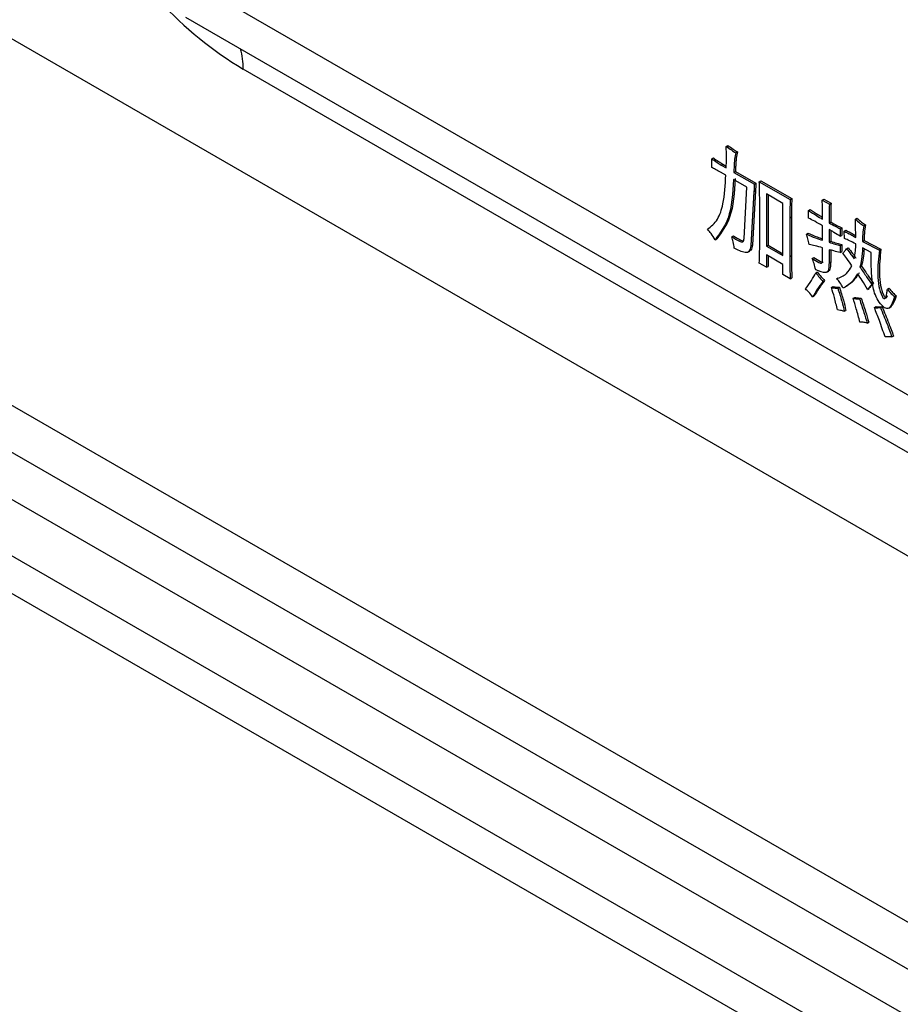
# Model space of a CAD drawing. Header units: millimetres. Extents: x 16386 to 23226, y -7201 to -2390.
# Tile 39 of 94: x 20714 to 20753, y -4552 to -4509. Entities that reach past the tile are written whole.
import ezdxf
from ezdxf import colors
from ezdxf.entities.mleader import LeaderData, LeaderLine
from ezdxf.math import Vec2, Vec3

# ---------------------------------------------------------------- set-up
doc = ezdxf.new("R2010")
doc.units = ezdxf.units.MM
doc.layers.get('0').update_dxf_attribs({"linetype": 'CONTINUOUS'})
doc.layers.add('7标注层', color=4, linetype='CONTINUOUS')
doc.styles.add('标准', font='仿宋GB2312_0.shx', dxfattribs={"width": 0.667})

msp = doc.modelspace()

# ---------------------------------------------------------------- linework, layer by layer
at = {"color": 7, "linetype": 'Continuous', "lineweight": 25}
for p, q in [((20831.538, -4593.679), (20676.488, -4504.171)), ((20831.538, -4595.721), (20674.72, -4505.191)), ((20672.951, -4506.212), (20958.513, -4671.064)), ((20720.522, -4506.679), (20785.08, -4543.948)), ((20670.83, -4507.437), (20831.538, -4600.212)), ((20669.257, -4508.162), (20769.727, -4566.162)), ((20712.744, -4509.181), (20972.088, -4658.897)), ((20721.558, -4508.969), (20786.116, -4546.237)), ((20788.615, -4548.49), (20724.058, -4511.221)), ((20745.025, -4514.579), (20745.096, -4514.539)), ((20744.397, -4515.114), (20744.468, -4515.073)), ((20744.397, -4515.496), (20744.397, -4515.114)), ((20745.439, -4514.856), (20745.51, -4514.815)), ((20744.81, -4515.391), (20744.881, -4515.35)), ((20744.81, -4515.391), (20745.025, -4515.515)), ((20744.881, -4515.35), (20745.028, -4515.435)), ((20745.009, -4515.83), (20744.777, -4515.697)), ((20745.919, -4516.356), (20745.34, -4516.021)), ((20745.356, -4515.706), (20745.427, -4515.665)), ((20745.356, -4515.706), (20746.249, -4516.222)), ((20745.427, -4515.665), (20746.32, -4516.181)), ((20745.803, -4518.581), (20745.919, -4516.356)), ((20746.249, -4516.222), (20746.32, -4516.181)), ((20746.464, -4516.117), (20746.535, -4516.076)), ((20746.464, -4516.117), (20747.804, -4516.89)), ((20746.535, -4516.076), (20747.875, -4516.849)), ((20746.233, -4516.537), (20746.101, -4518.906)), ((20746.304, -4516.496), (20746.171, -4518.865)), ((20746.233, -4516.537), (20746.304, -4516.496)), ((20747.49, -4517.053), (20746.779, -4516.642)), ((20746.779, -4516.642), (20746.779, -4518.915)), ((20746.849, -4516.683), (20746.849, -4518.874)), ((20747.804, -4516.89), (20747.875, -4516.849)), ((20749.194, -4516.909), (20749.264, -4516.868)), ((20749.264, -4516.868), (20749.579, -4517.05)), ((20746.481, -4518.877), (20746.481, -4516.929)), ((20747.49, -4519.326), (20747.49, -4517.053)), ((20749.194, -4516.909), (20749.508, -4517.091)), ((20749.508, -4517.091), (20749.579, -4517.05)), ((20747.788, -4517.683), (20747.858, -4517.642)), ((20747.788, -4517.683), (20747.788, -4519.364)), ((20747.858, -4517.642), (20747.858, -4519.323)), ((20748.598, -4517.368), (20748.669, -4517.327)), ((20748.598, -4517.692), (20748.598, -4517.368)), ((20750.633, -4517.74), (20750.703, -4517.699)), ((20749.21, -4518.657), (20749.21, -4518.027)), ((20749.491, -4517.902), (20749.562, -4517.862)), ((20749.971, -4518.16), (20750.042, -4518.119)), ((20749.971, -4518.16), (20749.971, -4518.485)), ((20750.042, -4518.119), (20750.042, -4518.444)), ((20750.997, -4518.026), (20751.067, -4517.986)), ((20744.546, -4518.638), (20744.616, -4518.597)), ((20745.273, -4518.504), (20745.344, -4518.464)), ((20748.515, -4518.39), (20748.586, -4518.349)), ((20749.491, -4518.189), (20749.491, -4518.743)), ((20749.562, -4518.231), (20749.562, -4518.702)), ((20749.971, -4518.485), (20750.042, -4518.444)), ((20750.153, -4518.265), (20750.224, -4518.224)), ((20750.169, -4518.58), (20750.153, -4518.265)), ((20746.101, -4518.906), (20746.171, -4518.865)), ((20746.779, -4518.915), (20746.849, -4518.874)), ((20746.779, -4518.915), (20747.49, -4519.326)), ((20746.849, -4518.874), (20747.49, -4519.244)), ((20749.21, -4519.497), (20749.21, -4518.982)), ((20749.491, -4518.743), (20749.562, -4518.702)), ((20749.971, -4518.886), (20750.042, -4518.845)), ((20749.971, -4518.886), (20749.971, -4519.192)), ((20750.042, -4518.845), (20750.042, -4519.151)), ((20750.252, -4519.029), (20750.323, -4518.988)), ((20750.947, -4518.705), (20751.018, -4518.664)), ((20750.947, -4518.705), (20751.675, -4519.086)), ((20751.327, -4519.192), (20750.947, -4518.991)), ((20751.018, -4518.664), (20751.745, -4519.046)), ((20745.965, -4519.176), (20746.053, -4519.125)), ((20747.49, -4519.708), (20746.779, -4519.297)), ((20746.779, -4519.297), (20746.779, -4519.832)), ((20746.849, -4519.338), (20746.849, -4519.791)), ((20747.788, -4519.364), (20747.858, -4519.323)), ((20748.764, -4519.45), (20748.834, -4519.409)), ((20749.491, -4519.068), (20749.491, -4519.641)), ((20749.562, -4519.085), (20749.562, -4519.6)), ((20749.971, -4519.192), (20750.042, -4519.151)), ((20751.675, -4519.086), (20751.745, -4519.046)), ((20746.779, -4519.832), (20746.464, -4519.65)), ((20746.779, -4519.832), (20746.849, -4519.791)), ((20747.49, -4520.147), (20747.49, -4519.708)), ((20749.491, -4519.641), (20749.562, -4519.6)), ((20750.831, -4519.822), (20750.902, -4519.781)), ((20747.804, -4520.328), (20747.49, -4520.147)), ((20747.804, -4520.328), (20747.875, -4520.288)), ((20748.912, -4520.07), (20748.983, -4520.03)), ((20749.395, -4520.047), (20749.483, -4519.996)), ((20749.822, -4520.328), (20749.893, -4520.287)), ((20749.227, -4520.443), (20749.297, -4520.402)), ((20749.591, -4520.71), (20749.661, -4520.669)), ((20749.872, -4520.739), (20749.942, -4520.698)), ((20751.344, -4520.576), (20751.394, -4520.547)), ((20752.022, -4520.777), (20752.093, -4520.736)), ((20748.78, -4521.121), (20748.851, -4521.08)), ((20750.533, -4521.178), (20750.604, -4521.137)), ((20751.162, -4520.796), (20751.233, -4520.755)), ((20752.336, -4521.111), (20752.407, -4521.07)), ((20750.815, -4521.207), (20750.885, -4521.166)), ((20751.46, -4521.579), (20751.53, -4521.538)), ((20751.724, -4521.579), (20751.795, -4521.538)), ((20752.082, -4521.605), (20752.17, -4521.554)), ((20750.153, -4521.742), (20750.224, -4521.701)), ((20751.145, -4522.257), (20751.216, -4522.216)), ((20752.221, -4522.859), (20751.923, -4522.859)), ((20752.221, -4522.859), (20752.291, -4522.818))]:
    msp.add_line(p, q, dxfattribs=at)
at = {"color": 8, "linetype": 'Continuous', "lineweight": 25}
for centre, radius, start, end in [((20732.425, -4497.25), 16.286, 222.6515, 239.0854), ((20721.182, -4511.173), 2.876, 359.0385, 16.8216)]:
    msp.add_arc(centre, radius, start, end, dxfattribs=at)
at = {"color": 7, "linetype": 'Continuous', "lineweight": 25}
for points, knots in [([(20745.042, -4515.047), (20745.04, -4514.96), (20745.035, -4514.805), (20745.028, -4514.648), (20745.025, -4514.579)], [0, 0, 0, 0, 0.559981, 1, 1, 1, 1]), ([(20745.025, -4514.579), (20745.103, -4514.632), (20745.24, -4514.725), (20745.378, -4514.816), (20745.439, -4514.856)], [0, 0, 0, 0, 0.55999, 1, 1, 1, 1]), ([(20745.096, -4514.539), (20745.173, -4514.591), (20745.311, -4514.684), (20745.449, -4514.775), (20745.51, -4514.815)], [0, 0, 0, 0, 0.55999, 1, 1, 1, 1]), ([(20744.397, -4515.114), (20744.474, -4515.171), (20744.611, -4515.273), (20744.749, -4515.355), (20744.81, -4515.391)], [0, 0, 0, 0, 0.559948, 1, 1, 1, 1]), ([(20744.468, -4515.073), (20744.544, -4515.13), (20744.682, -4515.232), (20744.82, -4515.314), (20744.881, -4515.35)], [0, 0, 0, 0, 0.559948, 1, 1, 1, 1]), ([(20745.025, -4515.515), (20745.029, -4515.428), (20745.035, -4515.273), (20745.04, -4515.116), (20745.042, -4515.047)], [0, 0, 0, 0, 0.56002, 1, 1, 1, 1]), ([(20745.439, -4514.856), (20745.421, -4514.946), (20745.391, -4515.095), (20745.376, -4515.32), (20745.365, -4515.513), (20745.359, -4515.642), (20745.356, -4515.706)], [0, 0, 0, 0, 0.339908, 0.559929, 0.779963, 1, 1, 1, 1]), ([(20745.51, -4514.815), (20745.492, -4514.905), (20745.462, -4515.054), (20745.446, -4515.28), (20745.436, -4515.472), (20745.43, -4515.601), (20745.427, -4515.665)], [0, 0, 0, 0, 0.339908, 0.559929, 0.779963, 1, 1, 1, 1]), ([(20744.777, -4515.697), (20744.706, -4515.657), (20744.579, -4515.586), (20744.453, -4515.524), (20744.397, -4515.496)], [0, 0, 0, 0, 0.559957, 1, 1, 1, 1]), ([(20744.215, -4518.18), (20744.372, -4518.052), (20744.686, -4517.795), (20744.946, -4516.962), (20744.985, -4516.26), (20745.009, -4515.83)], [0, 0, 0, 0, 0.279362, 0.5595, 1, 1, 1, 1]), ([(20745.34, -4516.021), (20745.306, -4516.62), (20745.247, -4517.686), (20744.76, -4518.348), (20744.546, -4518.638)], [0, 0, 0, 0, 0.560756, 1, 1, 1, 1]), ([(20745.41, -4515.981), (20745.377, -4516.579), (20745.318, -4517.645), (20744.83, -4518.307), (20744.616, -4518.597)], [0, 0, 0, 0, 0.560756, 1, 1, 1, 1]), ([(20746.249, -4516.222), (20746.244, -4516.279), (20746.235, -4516.382), (20746.233, -4516.49), (20746.233, -4516.537)], [0, 0, 0, 0, 0.5599332, 1, 1, 1, 1]), ([(20746.32, -4516.181), (20746.315, -4516.238), (20746.305, -4516.341), (20746.304, -4516.449), (20746.304, -4516.496)], [0, 0, 0, 0, 0.5599332, 1, 1, 1, 1]), ([(20746.481, -4516.929), (20746.48, -4516.778), (20746.478, -4516.51), (20746.469, -4516.237), (20746.464, -4516.117)], [0, 0, 0, 0, 0.560001, 1, 1, 1, 1]), ([(20747.875, -4516.849), (20747.87, -4516.996), (20747.86, -4517.258), (20747.859, -4517.525), (20747.858, -4517.642)], [0, 0, 0, 0, 0.559991, 1, 1, 1, 1]), ([(20747.804, -4516.89), (20747.799, -4517.037), (20747.79, -4517.299), (20747.788, -4517.566), (20747.788, -4517.683)], [0, 0, 0, 0, 0.559991, 1, 1, 1, 1]), ([(20749.21, -4517.74), (20749.21, -4517.587), (20749.209, -4517.312), (20749.198, -4517.032), (20749.194, -4516.909)], [0, 0, 0, 0, 0.560009, 1, 1, 1, 1]), ([(20749.508, -4517.091), (20749.502, -4517.241), (20749.492, -4517.508), (20749.491, -4517.782), (20749.491, -4517.902)], [0, 0, 0, 0, 0.559973, 1, 1, 1, 1]), ([(20749.579, -4517.05), (20749.573, -4517.2), (20749.562, -4517.467), (20749.562, -4517.741), (20749.562, -4517.862)], [0, 0, 0, 0, 0.559973, 1, 1, 1, 1]), ([(20748.598, -4517.368), (20748.712, -4517.44), (20748.916, -4517.569), (20749.12, -4517.688), (20749.21, -4517.74)], [0, 0, 0, 0, 0.559981, 1, 1, 1, 1]), ([(20749.21, -4518.027), (20749.096, -4517.961), (20748.892, -4517.845), (20748.688, -4517.739), (20748.598, -4517.692)], [0, 0, 0, 0, 0.5600117, 1, 1, 1, 1]), ([(20748.669, -4517.327), (20748.783, -4517.399), (20748.963, -4517.513), (20749.143, -4517.619), (20749.209, -4517.657)], [0, 0, 0, 0, 0.633989, 1, 1, 1, 1]), ([(20750.649, -4518.533), (20750.649, -4518.386), (20750.648, -4518.124), (20750.637, -4517.857), (20750.633, -4517.74)], [0, 0, 0, 0, 0.5600078, 1, 1, 1, 1]), ([(20750.633, -4517.74), (20750.699, -4517.801), (20750.818, -4517.909), (20750.942, -4517.991), (20750.997, -4518.026)], [0, 0, 0, 0, 0.559551, 1, 1, 1, 1]), ([(20750.703, -4517.699), (20750.77, -4517.76), (20750.889, -4517.868), (20751.013, -4517.95), (20751.067, -4517.986)], [0, 0, 0, 0, 0.559551, 1, 1, 1, 1]), ([(20749.491, -4517.902), (20749.581, -4517.953), (20749.741, -4518.042), (20749.901, -4518.124), (20749.971, -4518.16)], [0, 0, 0, 0, 0.560009, 1, 1, 1, 1]), ([(20749.562, -4517.862), (20749.652, -4517.912), (20749.812, -4518.001), (20749.971, -4518.083), (20750.042, -4518.119)], [0, 0, 0, 0, 0.560009, 1, 1, 1, 1]), ([(20750.997, -4518.026), (20750.979, -4518.148), (20750.949, -4518.365), (20750.948, -4518.601), (20750.947, -4518.705)], [0, 0, 0, 0, 0.559889, 1, 1, 1, 1]), ([(20751.067, -4517.986), (20751.05, -4518.107), (20751.02, -4518.324), (20751.018, -4518.56), (20751.018, -4518.664)], [0, 0, 0, 0, 0.559889, 1, 1, 1, 1]), ([(20744.546, -4518.638), (20744.49, -4518.546), (20744.391, -4518.38), (20744.269, -4518.241), (20744.215, -4518.18)], [0, 0, 0, 0, 0.559491, 1, 1, 1, 1]), ([(20745.373, -4519.001), (20745.364, -4518.911), (20745.347, -4518.75), (20745.296, -4518.58), (20745.273, -4518.504)], [0, 0, 0, 0, 0.559343, 1, 1, 1, 1]), ([(20745.273, -4518.504), (20745.381, -4518.572), (20745.516, -4518.656), (20745.678, -4518.733), (20745.753, -4518.73), (20745.791, -4518.666), (20745.799, -4518.609), (20745.803, -4518.581)], [0, 0, 0, 0, 0.50117, 0.626469, 0.750446, 0.874877, 1, 1, 1, 1]), ([(20745.344, -4518.464), (20745.453, -4518.535), (20745.588, -4518.624), (20745.721, -4518.675), (20745.748, -4518.686)], [0, 0, 0, 0, 0.7999928, 1, 1, 1, 1]), ([(20748.631, -4518.838), (20748.614, -4518.755), (20748.584, -4518.607), (20748.536, -4518.456), (20748.515, -4518.39)], [0, 0, 0, 0, 0.55986, 1, 1, 1, 1]), ([(20748.515, -4518.39), (20748.646, -4518.447), (20748.88, -4518.551), (20749.109, -4518.624), (20749.21, -4518.657)], [0, 0, 0, 0, 0.5599, 1, 1, 1, 1]), ([(20748.586, -4518.349), (20748.717, -4518.407), (20748.927, -4518.5), (20749.133, -4518.567), (20749.21, -4518.592)], [0, 0, 0, 0, 0.623808, 1, 1, 1, 1]), ([(20749.971, -4518.485), (20749.882, -4518.428), (20749.722, -4518.325), (20749.562, -4518.231), (20749.491, -4518.189)], [0, 0, 0, 0, 0.5599936, 1, 1, 1, 1]), ([(20750.153, -4518.265), (20750.246, -4518.313), (20750.411, -4518.398), (20750.576, -4518.491), (20750.649, -4518.533)], [0, 0, 0, 0, 0.560005, 1, 1, 1, 1]), ([(20750.649, -4518.819), (20750.559, -4518.77), (20750.399, -4518.683), (20750.24, -4518.612), (20750.169, -4518.58)], [0, 0, 0, 0, 0.559969, 1, 1, 1, 1]), ([(20750.224, -4518.224), (20750.316, -4518.272), (20750.458, -4518.344), (20750.599, -4518.424), (20750.648, -4518.452)], [0, 0, 0, 0, 0.654291, 1, 1, 1, 1]), ([(20746.101, -4518.906), (20746.083, -4518.986), (20746.057, -4519.107), (20745.954, -4519.194), (20745.733, -4519.182), (20745.533, -4519.082), (20745.373, -4519.001)], [0, 0, 0, 0, 0.24945, 0.374342, 0.499029, 1, 1, 1, 1]), ([(20746.171, -4518.865), (20746.156, -4518.949), (20746.136, -4519.064), (20746.061, -4519.112), (20746.041, -4519.124)], [0, 0, 0, 0, 0.73593, 1, 1, 1, 1]), ([(20746.464, -4519.65), (20746.47, -4519.507), (20746.479, -4519.252), (20746.48, -4518.991), (20746.481, -4518.877)], [0, 0, 0, 0, 0.559993, 1, 1, 1, 1]), ([(20749.21, -4518.982), (20749.101, -4518.952), (20748.907, -4518.898), (20748.716, -4518.857), (20748.631, -4518.838)], [0, 0, 0, 0, 0.560007, 1, 1, 1, 1]), ([(20749.491, -4518.743), (20749.581, -4518.772), (20749.742, -4518.823), (20749.901, -4518.867), (20749.971, -4518.886)], [0, 0, 0, 0, 0.560005, 1, 1, 1, 1]), ([(20749.562, -4518.702), (20749.652, -4518.731), (20749.812, -4518.782), (20749.972, -4518.826), (20750.042, -4518.845)], [0, 0, 0, 0, 0.560005, 1, 1, 1, 1]), ([(20750.323, -4518.988), (20750.386, -4519.068), (20750.5, -4519.211), (20750.607, -4519.362), (20750.654, -4519.428)], [0, 0, 0, 0, 0.560019, 1, 1, 1, 1]), ([(20750.583, -4519.469), (20750.606, -4519.355), (20750.647, -4519.152), (20750.649, -4518.921), (20750.649, -4518.819)], [0, 0, 0, 0, 0.559601, 1, 1, 1, 1]), ([(20750.947, -4518.991), (20750.936, -4519.155), (20750.918, -4519.447), (20750.858, -4519.707), (20750.831, -4519.822)], [0, 0, 0, 0, 0.559977, 1, 1, 1, 1]), ([(20751.011, -4519.025), (20751.002, -4519.163), (20750.984, -4519.429), (20750.929, -4519.667), (20750.902, -4519.781)], [0, 0, 0, 0, 0.518186, 1, 1, 1, 1]), ([(20747.788, -4519.364), (20747.789, -4519.543), (20747.79, -4519.862), (20747.8, -4520.186), (20747.804, -4520.328)], [0, 0, 0, 0, 0.56, 1, 1, 1, 1]), ([(20747.858, -4519.323), (20747.859, -4519.502), (20747.861, -4519.821), (20747.871, -4520.145), (20747.875, -4520.288)], [0, 0, 0, 0, 0.56, 1, 1, 1, 1]), ([(20748.764, -4519.45), (20748.86, -4519.508), (20748.98, -4519.581), (20749.124, -4519.66), (20749.193, -4519.656), (20749.208, -4519.578), (20749.209, -4519.524), (20749.21, -4519.497)], [0, 0, 0, 0, 0.502336, 0.627888, 0.749344, 0.874369, 1, 1, 1, 1]), ([(20748.912, -4519.937), (20748.891, -4519.846), (20748.853, -4519.685), (20748.791, -4519.521), (20748.764, -4519.45)], [0, 0, 0, 0, 0.559919, 1, 1, 1, 1]), ([(20748.834, -4519.409), (20748.929, -4519.465), (20749.048, -4519.534), (20749.19, -4519.62), (20749.224, -4519.61), (20749.237, -4519.606)], [0, 0, 0, 0, 0.703075, 0.878799, 1, 1, 1, 1]), ([(20749.971, -4519.192), (20749.881, -4519.168), (20749.721, -4519.125), (20749.562, -4519.085), (20749.491, -4519.068)], [0, 0, 0, 0, 0.559985, 1, 1, 1, 1]), ([(20750.087, -4519.22), (20750.12, -4519.188), (20750.179, -4519.129), (20750.23, -4519.06), (20750.252, -4519.029)], [0, 0, 0, 0, 0.5599862, 1, 1, 1, 1]), ([(20750.484, -4519.774), (20750.414, -4519.667), (20750.288, -4519.474), (20750.148, -4519.298), (20750.087, -4519.22)], [0, 0, 0, 0, 0.55965, 1, 1, 1, 1]), ([(20750.252, -4519.029), (20750.316, -4519.109), (20750.429, -4519.252), (20750.536, -4519.402), (20750.583, -4519.469)], [0, 0, 0, 0, 0.560019, 1, 1, 1, 1]), ([(20751.906, -4521.589), (20751.823, -4521.514), (20751.657, -4521.366), (20751.431, -4520.919), (20751.312, -4520.163), (20751.321, -4519.58), (20751.327, -4519.192)], [0, 0, 0, 0, 0.124116, 0.248222, 0.498379, 1, 1, 1, 1]), ([(20751.675, -4519.086), (20751.636, -4519.432), (20751.58, -4519.929), (20751.637, -4520.616), (20751.729, -4520.965), (20751.817, -4521.132), (20751.843, -4521.166), (20751.866, -4521.186), (20751.885, -4521.194), (20751.901, -4521.195), (20751.943, -4521.174), (20751.969, -4521.089), (20752.001, -4520.949), (20752.014, -4520.844), (20752.022, -4520.777)], [0, 0, 0, 0, 0.420327, 0.605149, 0.749843, 0.765493, 0.781123, 0.788974, 0.796813, 0.804671, 0.81251, 0.87107, 0.917349, 1, 1, 1, 1]), ([(20751.745, -4519.046), (20751.706, -4519.391), (20751.65, -4519.888), (20751.708, -4520.575), (20751.799, -4520.924), (20751.888, -4521.092), (20751.914, -4521.125), (20751.937, -4521.145), (20751.955, -4521.154), (20751.972, -4521.154), (20752.01, -4521.135), (20752.023, -4521.09), (20752.035, -4521.05)], [0, 0, 0, 0, 0.485836, 0.699463, 0.866708, 0.884797, 0.902863, 0.911938, 0.920998, 0.930081, 0.939141, 1, 1, 1, 1]), ([(20749.491, -4519.641), (20749.489, -4519.728), (20749.485, -4519.858), (20749.449, -4520.016), (20749.271, -4520.102), (20749.072, -4520.01), (20748.912, -4519.937)], [0, 0, 0, 0, 0.250729, 0.375942, 0.499062, 1, 1, 1, 1]), ([(20749.562, -4519.6), (20749.558, -4519.685), (20749.553, -4519.814), (20749.527, -4519.962), (20749.482, -4519.982), (20749.467, -4519.989)], [0, 0, 0, 0, 0.568699, 0.852704, 1, 1, 1, 1]), ([(20749.822, -4520.328), (20749.975, -4520.269), (20750.249, -4520.163), (20750.412, -4519.893), (20750.484, -4519.774)], [0, 0, 0, 0, 0.5599293, 1, 1, 1, 1]), ([(20750.831, -4519.822), (20750.927, -4519.962), (20751.099, -4520.213), (20751.269, -4520.465), (20751.344, -4520.576)], [0, 0, 0, 0, 0.559992, 1, 1, 1, 1]), ([(20750.902, -4519.781), (20750.998, -4519.921), (20751.17, -4520.172), (20751.34, -4520.424), (20751.415, -4520.535)], [0, 0, 0, 0, 0.559992, 1, 1, 1, 1]), ([(20748.466, -4520.768), (20748.558, -4520.649), (20748.724, -4520.436), (20748.855, -4520.182), (20748.912, -4520.07)], [0, 0, 0, 0, 0.559852, 1, 1, 1, 1]), ([(20748.912, -4520.07), (20748.969, -4520.144), (20749.07, -4520.274), (20749.179, -4520.391), (20749.227, -4520.443)], [0, 0, 0, 0, 0.559992, 1, 1, 1, 1]), ([(20748.983, -4520.03), (20749.04, -4520.103), (20749.14, -4520.233), (20749.249, -4520.35), (20749.297, -4520.402)], [0, 0, 0, 0, 0.559992, 1, 1, 1, 1]), ([(20750.732, -4520.108), (20750.636, -4520.257), (20750.466, -4520.524), (20750.214, -4520.673), (20750.103, -4520.739)], [0, 0, 0, 0, 0.559595, 1, 1, 1, 1]), ([(20750.803, -4520.068), (20750.707, -4520.217), (20750.537, -4520.483), (20750.285, -4520.632), (20750.174, -4520.698)], [0, 0, 0, 0, 0.559595, 1, 1, 1, 1]), ([(20751.162, -4520.796), (20751.088, -4520.663), (20750.956, -4520.425), (20750.8, -4520.205), (20750.732, -4520.108)], [0, 0, 0, 0, 0.560415, 1, 1, 1, 1]), ([(20749.227, -4520.443), (20749.137, -4520.562), (20748.978, -4520.775), (20748.84, -4521.015), (20748.78, -4521.121)], [0, 0, 0, 0, 0.5598, 1, 1, 1, 1]), ([(20749.297, -4520.402), (20749.208, -4520.521), (20749.048, -4520.734), (20748.911, -4520.974), (20748.851, -4521.08)], [0, 0, 0, 0, 0.5598, 1, 1, 1, 1]), ([(20749.855, -4521.684), (20749.815, -4521.504), (20749.742, -4521.181), (20749.637, -4520.854), (20749.591, -4520.71)], [0, 0, 0, 0, 0.55982, 1, 1, 1, 1]), ([(20749.591, -4520.71), (20749.644, -4520.719), (20749.74, -4520.735), (20749.831, -4520.738), (20749.872, -4520.739)], [0, 0, 0, 0, 0.559952, 1, 1, 1, 1]), ([(20749.661, -4520.669), (20749.715, -4520.678), (20749.81, -4520.694), (20749.902, -4520.697), (20749.942, -4520.698)], [0, 0, 0, 0, 0.559952, 1, 1, 1, 1]), ([(20750.103, -4520.739), (20750.06, -4520.653), (20749.983, -4520.5), (20749.871, -4520.381), (20749.822, -4520.328)], [0, 0, 0, 0, 0.559422, 1, 1, 1, 1]), ([(20749.942, -4520.698), (20750.003, -4520.886), (20750.111, -4521.223), (20750.189, -4521.555), (20750.224, -4521.701)], [0, 0, 0, 0, 0.560161, 1, 1, 1, 1]), ([(20751.344, -4520.576), (20751.309, -4520.617), (20751.248, -4520.689), (20751.188, -4520.763), (20751.162, -4520.796)], [0, 0, 0, 0, 0.560002, 1, 1, 1, 1]), ([(20751.415, -4520.535), (20751.38, -4520.576), (20751.318, -4520.648), (20751.259, -4520.722), (20751.233, -4520.755)], [0, 0, 0, 0, 0.560002, 1, 1, 1, 1]), ([(20752.093, -4520.736), (20752.148, -4520.806), (20752.247, -4520.931), (20752.358, -4521.028), (20752.407, -4521.07)], [0, 0, 0, 0, 0.5598819, 1, 1, 1, 1]), ([(20748.78, -4521.121), (20748.724, -4521.049), (20748.625, -4520.921), (20748.514, -4520.815), (20748.466, -4520.768)], [0, 0, 0, 0, 0.559887, 1, 1, 1, 1]), ([(20749.872, -4520.739), (20749.932, -4520.927), (20750.04, -4521.263), (20750.119, -4521.595), (20750.153, -4521.742)], [0, 0, 0, 0, 0.560161, 1, 1, 1, 1]), ([(20750.604, -4521.137), (20750.658, -4521.148), (20750.755, -4521.169), (20750.846, -4521.167), (20750.885, -4521.166)], [0, 0, 0, 0, 0.5600056, 1, 1, 1, 1]), ([(20752.336, -4521.111), (20752.294, -4521.235), (20752.232, -4521.42), (20752.119, -4521.599), (20752.008, -4521.632), (20751.94, -4521.603), (20751.906, -4521.589)], [0, 0, 0, 0, 0.501026, 0.75036, 0.875371, 1, 1, 1, 1]), ([(20752.022, -4520.777), (20752.077, -4520.847), (20752.176, -4520.972), (20752.287, -4521.069), (20752.336, -4521.111)], [0, 0, 0, 0, 0.5598819, 1, 1, 1, 1]), ([(20752.407, -4521.07), (20752.369, -4521.199), (20752.312, -4521.39), (20752.198, -4521.516), (20752.16, -4521.558)], [0, 0, 0, 0, 0.6725197, 1, 1, 1, 1]), ([(20750.831, -4522.209), (20750.782, -4522.018), (20750.694, -4521.675), (20750.582, -4521.33), (20750.533, -4521.178)], [0, 0, 0, 0, 0.559987, 1, 1, 1, 1]), ([(20750.533, -4521.178), (20750.588, -4521.189), (20750.685, -4521.209), (20750.775, -4521.207), (20750.815, -4521.207)], [0, 0, 0, 0, 0.5600056, 1, 1, 1, 1]), ([(20750.815, -4521.207), (20750.88, -4521.403), (20750.996, -4521.754), (20751.1, -4522.103), (20751.145, -4522.257)], [0, 0, 0, 0, 0.559998, 1, 1, 1, 1]), ([(20750.885, -4521.166), (20750.95, -4521.362), (20751.067, -4521.713), (20751.17, -4522.062), (20751.216, -4522.216)], [0, 0, 0, 0, 0.559998, 1, 1, 1, 1]), ([(20751.923, -4522.859), (20751.843, -4522.62), (20751.7, -4522.193), (20751.533, -4521.767), (20751.46, -4521.579)], [0, 0, 0, 0, 0.5598955, 1, 1, 1, 1]), ([(20751.46, -4521.579), (20751.511, -4521.584), (20751.602, -4521.593), (20751.687, -4521.583), (20751.724, -4521.579)], [0, 0, 0, 0, 0.559829, 1, 1, 1, 1]), ([(20751.53, -4521.538), (20751.581, -4521.543), (20751.673, -4521.552), (20751.758, -4521.542), (20751.795, -4521.538)], [0, 0, 0, 0, 0.559829, 1, 1, 1, 1]), ([(20751.724, -4521.579), (20751.821, -4521.818), (20751.994, -4522.243), (20752.151, -4522.671), (20752.221, -4522.859)], [0, 0, 0, 0, 0.560028, 1, 1, 1, 1]), ([(20751.795, -4521.538), (20751.892, -4521.777), (20752.065, -4522.203), (20752.222, -4522.63), (20752.291, -4522.818)], [0, 0, 0, 0, 0.560028, 1, 1, 1, 1]), ([(20750.153, -4521.742), (20750.097, -4521.729), (20749.997, -4521.707), (20749.899, -4521.691), (20749.855, -4521.684)], [0, 0, 0, 0, 0.55999, 1, 1, 1, 1]), ([(20751.145, -4522.257), (20751.085, -4522.243), (20750.978, -4522.217), (20750.876, -4522.212), (20750.831, -4522.209)], [0, 0, 0, 0, 0.560012, 1, 1, 1, 1])]:
    msp.add_open_spline(points, degree=3, knots=knots, dxfattribs=at)

# ---------------------------------------------------------------- leaders
at = {"layer": '7标注层', "ltscale": 5}
ml = msp.add_multileader_mtext('Standard', dxfattribs=at)
ml.set_content('5', color=256, style='标准')
ml.set_leader_properties()
ml.build(insert=Vec2(0, 0))
ml.multileader.update_dxf_attribs({"text_right_attachment_type": 6, "dogleg_length": 0.36})
ctx = ml.context
ctx.base_point, ctx.char_height, ctx.plane_origin = Vec3(20601.376, -4747.225), 48, Vec3(20558.632, -4461.815)
ctx.right_attachment = 6
notes = []
notes.append((ctx, [(0, (1, 1, 0), (20619.753, -4780.825), (-1, 0), 0.36, [(0, [(20807.758, -4498.945)], 0, [])])]))
ctx.mtext.insert, ctx.mtext.flow_direction = Vec3(20603.376, -4723.225), 5
for ctx, leaders in notes:
    for number, flags, end, landing, length, lines in leaders:
        leader = LeaderData()
        leader.index, (leader.has_last_leader_line, leader.has_dogleg_vector, leader.attachment_direction) = number, flags
        leader.last_leader_point, leader.dogleg_vector, leader.dogleg_length = Vec3(end), Vec3(landing), length
        for number, points, colour, breaks in lines:
            line = LeaderLine()
            line.index, line.vertices, line.color, line.breaks = number, Vec3.list(points), colors.encode_raw_color(colour), breaks
            leader.lines.append(line)
        ctx.leaders.append(leader)

doc.saveas('drawing.dxf')
